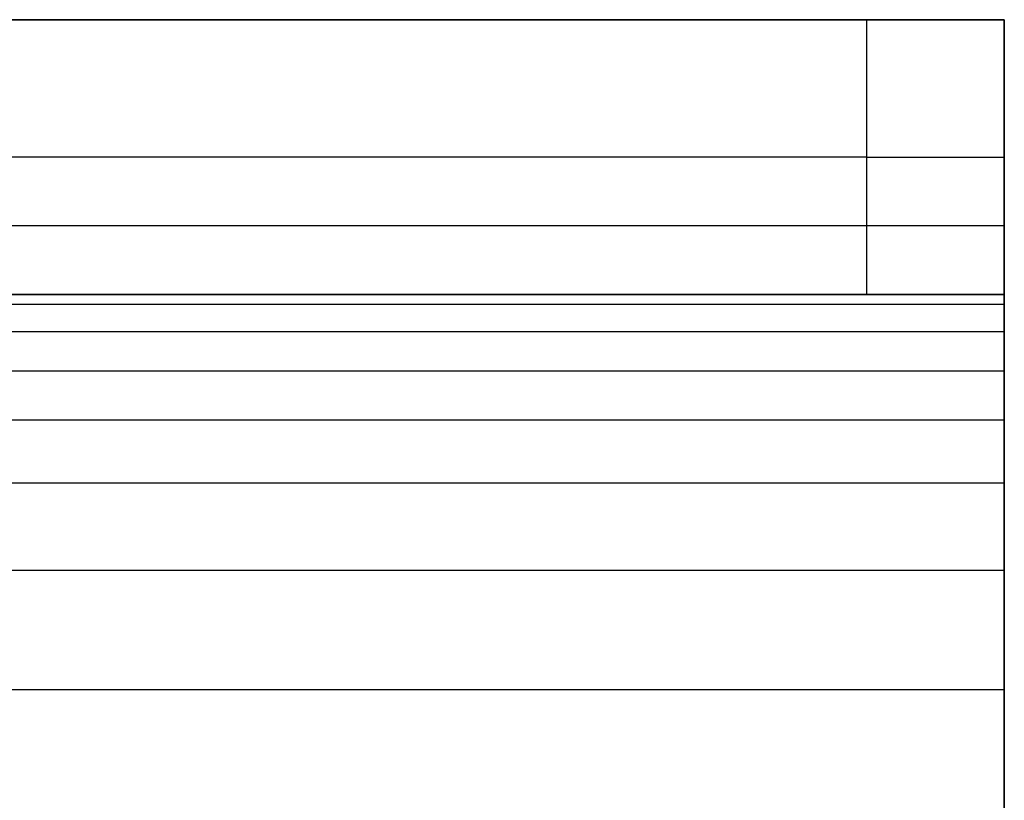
# Model space of a CAD drawing. Header units: millimetres. Extents: x -3218 to -2618, y -55 to 306.
# Tile 255 of 256: x -2624.7 to -2617.53, y 264.32 to 270. Entities that reach past the tile are written whole.
import ezdxf

# ---------------------------------------------------------------- set-up
doc = ezdxf.new("R2010")
doc.units = ezdxf.units.MM
doc.layers.add('Layer 01', color=7, linetype='Continuous', true_color=0x000000)

msp = doc.modelspace()

# ---------------------------------------------------------------- linework, layer by layer
at = {"layer": 'Layer 01'}
for p, q in [((-2626.8913, 270, 5), (-2617.5316, 270, 5)), ((-2617.5316, 268, 5.5), (-2617.5316, 270, 5.5)), ((-2617.5316, 264.5114, 15.9886), (-2617.5316, 269.9886, 10.5114)), ((-2618.5316, 269), (-2817.5316, 269)), ((-2617.5316, 269, 1), (-2617.5316, 269, 10)), ((-2617.5316, 268.5, 14.5), (-2617.5316, 267.0855, 13.0855)), ((-2626.8913, 268, 5), (-2617.5316, 268, 5))]:
    msp.add_line(p, q, dxfattribs=at)
at = {"layer": 'Layer 01', "extrusion": (0, -1, 0)}
msp.add_arc((-2618.5316, 1, -269), 1, 270, 0, dxfattribs=at)
at = {"layer": 'Layer 01'}
for points, degree in [([(-2617.5316, 270, 10), (-2717.5316, 270, 10), (-2817.5316, 270, 10)], 2), ([(-2817.5316, 270), (-2718.0316, 270), (-2618.5316, 270)], 2), ([(-2618.5316, 268), (-2618.5316, 269), (-2618.5316, 270)], 2), ([(-2617.5316, 270, 10), (-2617.5316, 270, 16), (-2617.5316, 264, 16)], 2), ([(-2617.5316, 270, 1), (-2617.5316, 269, 1), (-2617.5316, 268, 1)], 2), ([(-2617.5316, 270, 1), (-2617.5316, 270, 5.5), (-2617.5316, 270, 10)], 2), ([(-2617.5316, 268, 10), (-2617.5316, 269, 10), (-2617.5316, 270, 10)], 2), ([(-2617.5316, 268.5, 14.5), (-2717.5316, 268.5, 14.5), (-2817.5316, 268.5, 14.5)], 2), ([(-2817.5316, 268, 10), (-2750.865, 268, 10), (-2684.1983, 268, 10), (-2617.5316, 268, 10)], 3), ([(-2618.5316, 268), (-2718.0316, 268), (-2817.5316, 268)], 2), ([(-2617.5316, 268, 10), (-2617.5316, 268, 5.5), (-2617.5316, 268, 1)], 2), ([(-2617.5316, 267.9264, 11.1234), (-2717.5316, 267.9264, 11.1234), (-2817.5316, 267.9264, 11.1234)], 2), ([(-2617.5316, 267.7276, 11.9925), (-2717.5316, 267.7276, 11.9925), (-2817.5316, 267.7276, 11.9925)], 2), ([(-2617.5316, 267.4413, 12.6273), (-2717.5316, 267.4413, 12.6273), (-2817.5316, 267.4413, 12.6273)], 2), ([(-2617.5316, 267.0858, 13.0858), (-2717.5316, 267.0858, 13.0858), (-2817.5316, 267.0858, 13.0858)], 2), ([(-2617.5316, 266.6273, 13.4413), (-2717.5316, 266.6273, 13.4413), (-2817.5316, 266.6273, 13.4413)], 2), ([(-2617.5316, 265.9925, 13.7276), (-2717.5316, 265.9925, 13.7276), (-2817.5316, 265.9925, 13.7276)], 2), ([(-2617.5316, 265.1234, 13.9264), (-2717.5316, 265.1234, 13.9264), (-2817.5316, 265.1234, 13.9264)], 2)]:
    msp.add_open_spline(points, degree=degree, dxfattribs=at)
for points in [[(-2618.5316, 270), (-2617.5316, 270), (-2617.5316, 270, 1)], [(-2617.5316, 268, 1), (-2617.5316, 268), (-2618.5316, 268)]]:
    msp.add_rational_spline(points, [1, 0.707106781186, 1], degree=2, dxfattribs=at)
msp.add_open_spline([(-2617.5316, 264, 14), (-2617.5316, 265.6934, 13.9948), (-2617.5316, 266.5838, 13.5873), (-2617.5316, 267.5873, 12.5838), (-2617.5316, 267.9948, 11.6934), (-2617.5316, 268, 10)], degree=3, knots=[0, 0, 0, 0, 3.382223, 3.382223, 6.764446, 6.764446, 6.764446, 6.764446], dxfattribs=at)

doc.saveas('drawing.dxf')
